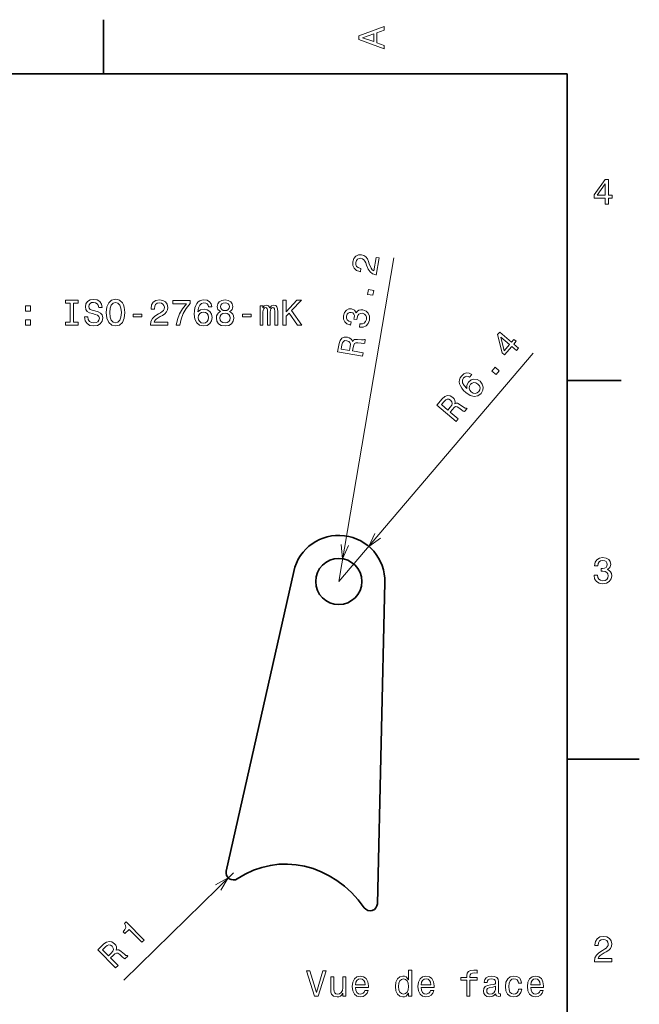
# Model space of a CAD drawing. Extents: x 0 to 297, y 0 to 210.
# Tile 9 of 9: x 211 to 297, y 71 to 208. Entities that reach past the tile are written whole.
import ezdxf

# ---------------------------------------------------------------- set-up
doc = ezdxf.new("R2010")
doc.units = 0

msp = doc.modelspace()

# ---------------------------------------------------------------- linework, layer by layer
at = {"color": 7, "lineweight": 35, "ltscale": 0.1875}
for p, q in [((222.699997, 200), (222.699997, 207.5)), ((287, 157.5), (294.5, 157.5))]:
    msp.add_line(p, q, dxfattribs=at)
at = {"color": 7, "lineweight": 35}
for p, q in [((287, 200), (10, 200)), ((287, 10), (287, 200)), ((249.084991, 131.028442), (239.741577, 89.47435)), ((260.686432, 84.970909), (261.727356, 129.474808))]:
    msp.add_line(p, q, dxfattribs=at)
at = {"color": 7, "lineweight": 13}
for p, q in [((255.329102, 129.624466), (262.967804, 174.483643)), ((255.329102, 129.624466), (282.294525, 161.278397)), ((240.717224, 89.254974), (225.514496, 74.35965))]:
    msp.add_line(p, q, dxfattribs=at)
at = {"color": 7, "lineweight": 35, "ltscale": 0.25}
msp.add_line((287, 105), (297, 105), dxfattribs=at)
at = {"color": 7, "lineweight": 13}
for points in [[(261.633209, 203.466858), (261.633209, 203.930847), (260.604401, 204.298996), (260.604401, 205.695969), (261.633209, 206.064133), (261.633209, 206.538193), (258.128174, 205.257217), (258.128174, 204.742798)], [(260.17572, 204.460388), (258.632477, 205), (260.17572, 205.539627)], [(292.277374, 181.916794), (292.731262, 181.916794), (292.731262, 182.784225), (293.23056, 182.784225), (293.23056, 183.187683), (292.731262, 183.187683), (292.731262, 185.341141), (292.272339, 185.341141), (290.739197, 183.228027), (290.739197, 182.784225), (292.277374, 182.784225)], [(291.162842, 183.187683), (292.277374, 184.756134), (292.277374, 183.187683)], [(260.53479, 172.109833), (260.938599, 174.481308), (260.511047, 174.554108), (260.191864, 172.679794), (259.975983, 172.82399), (259.812561, 173.03598), (259.553558, 173.647949), (259.454346, 173.966675), (259.296448, 174.331207), (259.087646, 174.607208), (258.817169, 174.791382), (258.492554, 174.897827), (258.060547, 174.88443), (257.692627, 174.706635), (257.422852, 174.384216), (257.269531, 173.934555), (257.272797, 173.442886), (257.444641, 173.040161), (257.77774, 172.743011), (258.256378, 172.579651), (258.325989, 172.567795), (258.403046, 173.020218), (258.363251, 173.026978), (258.032806, 173.129303), (257.807068, 173.305862), (257.684387, 173.546738), (257.677948, 173.839432), (257.776764, 174.119324), (257.937469, 174.311935), (258.15506, 174.418121), (258.407135, 174.426361), (258.629913, 174.352615), (258.807739, 174.225143), (258.949677, 174.037262), (259.061584, 173.793121), (259.170715, 173.472687), (259.395996, 172.932983), (259.66571, 172.534058), (260.028748, 172.262497), (260.519867, 172.112366)], [(260.055786, 169.29686), (260.172607, 169.982941), (259.431824, 170.109085), (259.315002, 169.423004)], [(218.078522, 165.567001), (217.432983, 165.567001), (217.432983, 165.143372), (219.188019, 165.143372), (219.188019, 165.567001), (218.542496, 165.567001), (218.542496, 168.219742), (219.188019, 168.219742), (219.188019, 168.643372), (217.432983, 168.643372), (217.432983, 168.219742), (218.078522, 168.219742)], [(220.549713, 166.298264), (220.090759, 166.298264), (220.191635, 165.763687), (220.443787, 165.370316), (220.832123, 165.133286), (221.356628, 165.047546), (221.876068, 165.128235), (222.264404, 165.350143), (222.51152, 165.69812), (222.602295, 166.157059), (222.526642, 166.570602), (222.314835, 166.837891), (221.971893, 167.014404), (221.51297, 167.145538), (221.119598, 167.241348), (220.862381, 167.35231), (220.716125, 167.513687), (220.670746, 167.765854), (220.716125, 167.992798), (220.84726, 168.164261), (221.048981, 168.280258), (221.326355, 168.320602), (221.60878, 168.270172), (221.830688, 168.134003), (221.976929, 167.907059), (222.047546, 167.599426), (222.50647, 167.599426), (222.50647, 167.609512), (222.425781, 168.083572), (222.188751, 168.4366), (221.815552, 168.658508), (221.311234, 168.734146), (220.85733, 168.658508), (220.504303, 168.446686), (220.277374, 168.118881), (220.196686, 167.695251), (220.262238, 167.317001), (220.453888, 167.059799), (220.75647, 166.888321), (221.170013, 166.757202), (221.578522, 166.641205), (221.886169, 166.530258), (222.072754, 166.368881), (222.138321, 166.106628), (222.077805, 165.83934), (221.921463, 165.637604), (221.684433, 165.51152), (221.376801, 165.471176), (221.033844, 165.526657), (220.771606, 165.688034), (220.605179, 165.950287)], [(223.086456, 166.893372), (223.177231, 166.106628), (223.439484, 165.526657), (223.847977, 165.168594), (224.382568, 165.047546), (224.912109, 165.168594), (225.325653, 165.526657), (225.582855, 166.106628), (225.678665, 166.893372), (225.582855, 167.675079), (225.471893, 167.992798), (225.325653, 168.255035), (224.912109, 168.613113), (224.659943, 168.703888), (224.382568, 168.739197), (223.842926, 168.613113), (223.434433, 168.260086), (223.177231, 167.680115)], [(223.570602, 166.893372), (223.626068, 167.503601), (223.792511, 167.952454), (224.049713, 168.224777), (224.382568, 168.320602), (224.710358, 168.224777), (224.967575, 167.947403), (225.134003, 167.498566), (225.194519, 166.893372), (225.134003, 166.283142), (224.967575, 165.83429), (224.710358, 165.561966), (224.382568, 165.471176), (224.049713, 165.561966), (223.792511, 165.83429), (223.626068, 166.278091)], [(229.22406, 165.143372), (231.629684, 165.143372), (231.629684, 165.577087), (229.728394, 165.577087), (229.83429, 165.814117), (230.015854, 166.010803), (230.575653, 166.368881), (230.873199, 166.520172), (231.206055, 166.73703), (231.443085, 166.989197), (231.579254, 167.286743), (231.629684, 167.624634), (231.543945, 168.048264), (231.306915, 168.381119), (230.943802, 168.592941), (230.474792, 168.668594), (229.990631, 168.582855), (229.622482, 168.345825), (229.385437, 167.967575), (229.304749, 167.468292), (229.304749, 167.39769), (229.763687, 167.39769), (229.763687, 167.438034), (229.809082, 167.780975), (229.945251, 168.033142), (230.162109, 168.194519), (230.44957, 168.25), (230.742065, 168.19957), (230.958923, 168.073486), (231.100143, 167.876801), (231.150574, 167.629684), (231.115265, 167.39769), (231.019455, 167.201004), (230.858063, 167.029541), (230.636169, 166.878235), (230.338623, 166.716858), (229.844391, 166.404175), (229.496399, 166.07132), (229.289627, 165.667862), (229.22406, 165.158508)], [(232.789627, 165.143372), (233.298996, 165.143372), (233.465424, 165.97551), (233.757935, 166.752167), (234.171478, 167.473343), (234.71109, 168.149139), (234.71109, 168.567719), (232.310516, 168.567719), (232.310516, 168.108795), (234.226959, 168.108795), (233.672195, 167.427948), (233.253601, 166.716858), (232.96109, 165.960373)], [(237.73703, 167.700287), (237.64122, 168.108795), (237.419312, 168.411377), (237.076385, 168.603027), (236.632568, 168.668594), (236.335022, 168.633286), (236.07782, 168.53746), (235.850861, 168.381119), (235.659225, 168.159225), (235.507935, 167.881851), (235.396973, 167.543945), (235.326385, 167.145538), (235.306213, 166.696686), (235.386902, 165.980545), (235.634003, 165.46109), (236.032425, 165.148422), (236.577087, 165.042511), (237.066284, 165.133286), (237.439484, 165.370316), (237.681564, 165.743515), (237.767303, 166.217575), (237.681564, 166.696686), (237.449585, 167.064835), (237.091507, 167.296829), (236.647705, 167.377518), (236.168594, 167.276657), (235.810516, 166.989197), (235.886169, 167.543945), (236.047546, 167.942368), (236.294678, 168.179398), (236.637604, 168.260086), (236.889771, 168.219742), (237.081421, 168.113831), (237.207489, 167.937317), (237.273071, 167.700287)], [(238.937332, 167.029541), (238.680115, 166.888321), (238.503601, 166.691635), (238.39267, 166.444519), (238.357361, 166.146973), (238.438049, 165.69812), (238.670044, 165.350143), (239.048279, 165.128235), (239.562683, 165.042511), (240.072052, 165.128235), (240.450287, 165.350143), (240.682281, 165.69812), (240.768021, 166.146973), (240.727676, 166.444519), (240.621765, 166.691635), (240.440216, 166.888321), (240.188049, 167.029541), (240.389771, 167.150574), (240.530991, 167.317001), (240.61673, 167.518738), (240.646973, 167.765854), (240.566284, 168.123917), (240.354477, 168.411377), (240.011536, 168.597977), (239.562683, 168.668594), (239.108795, 168.597977), (238.765869, 168.411377), (238.549011, 168.123917), (238.473358, 167.765854), (238.498566, 167.518738), (238.584305, 167.317001)], [(238.952454, 167.72551), (238.992798, 167.947403), (239.113831, 168.118881), (239.305481, 168.224777), (239.562683, 168.265137), (239.81485, 168.224777), (240.0065, 168.118881), (240.127533, 167.947403), (240.172913, 167.72551), (240.127533, 167.498566), (240.0065, 167.322052), (239.81485, 167.206055), (239.562683, 167.170746), (239.305481, 167.21109), (239.113831, 167.322052), (238.992798, 167.498566)], [(244.414276, 165.143372), (244.822784, 165.143372), (244.822784, 166.953888), (244.847992, 167.226227), (244.923645, 167.422913), (245.039642, 167.53891), (245.190948, 167.58429), (245.311981, 167.543945), (245.39267, 167.443085), (245.433014, 167.271606), (245.448151, 167.044662), (245.448151, 165.143372), (245.831421, 165.143372), (245.831421, 166.953888), (245.856644, 167.221176), (245.932281, 167.417862), (246.053329, 167.53891), (246.20462, 167.58429), (246.325653, 167.543945), (246.406357, 167.443085), (246.456787, 167.044662), (246.456787, 165.143372), (246.865295, 165.143372), (246.865295, 167.014404), (246.840073, 167.40274), (246.759384, 167.700287), (246.597992, 167.881851), (246.335754, 167.947403), (246.028107, 167.846542), (245.791077, 167.554031), (245.604492, 167.841492), (245.291809, 167.947403), (245.004333, 167.846542), (244.807648, 167.564117), (244.807648, 167.851578), (244.414276, 167.851578)], [(247.576385, 165.143372), (248.040375, 165.143372), (248.040375, 166.389053), (248.453918, 166.832855), (249.628983, 165.143372), (250.193817, 165.143372), (248.781708, 167.170746), (250.153473, 168.643372), (249.538208, 168.643372), (248.040375, 167.02449), (248.040375, 168.643372), (247.576385, 168.643372)], [(211.890472, 167.100143), (212.586441, 167.100143), (212.586441, 167.851578), (211.890472, 167.851578)], [(226.80835, 166.298264), (228.028809, 166.298264), (228.028809, 166.696686), (226.80835, 166.696686)], [(237.278107, 166.21254), (237.222626, 165.894806), (237.081421, 165.65274), (236.854462, 165.491348), (236.572052, 165.440918), (236.274506, 165.491348), (236.047546, 165.64769), (235.901306, 165.889771), (235.855911, 166.207489), (235.906342, 166.520172), (236.047546, 166.757202), (236.279541, 166.908508), (236.592224, 166.963974), (236.864563, 166.908508), (237.081421, 166.762253), (237.222626, 166.525223)], [(238.841507, 166.157059), (238.886902, 166.424347), (239.033142, 166.626083), (239.260101, 166.757202), (239.562683, 166.802597), (239.860229, 166.757202), (240.087189, 166.626083), (240.233429, 166.424347), (240.283875, 166.157059), (240.233429, 165.869598), (240.087189, 165.65274), (239.860229, 165.51152), (239.562683, 165.466141), (239.260101, 165.51152), (239.033142, 165.65274), (238.886902, 165.869598)], [(241.988495, 166.298264), (243.208954, 166.298264), (243.208954, 166.696686), (241.988495, 166.696686)], [(258.18988, 164.88858), (258.224701, 164.88266), (258.715515, 164.880936), (259.113281, 165.05365), (259.404602, 165.382614), (259.572083, 165.855438), (259.575623, 166.386887), (259.422913, 166.81192), (259.117218, 167.119766), (258.684998, 167.285446), (258.384888, 167.295624), (258.127625, 167.226883), (257.913208, 167.079224), (257.738342, 166.863449), (257.524902, 167.232315), (257.116791, 167.419479), (256.716309, 167.410934), (256.386597, 167.247101), (256.143372, 166.930405), (255.997467, 166.464127), (256.000824, 166.003143), (256.161163, 165.622833), (256.471069, 165.339859), (256.920746, 165.186554), (256.955536, 165.180618), (257.030884, 165.623108), (256.719482, 165.717056), (256.512787, 165.885254), (256.409149, 166.117767), (256.409363, 166.419571), (256.493164, 166.671326), (256.629761, 166.842468), (256.818268, 166.92804), (257.054565, 166.933838), (257.290558, 166.84761), (257.434296, 166.700348), (257.498199, 166.474609), (257.479767, 166.186142), (257.441772, 165.993103), (257.834534, 165.926208), (257.866089, 166.171524), (257.964142, 166.477112), (258.12326, 166.69046), (258.340851, 166.796661), (258.602875, 166.803192), (258.881927, 166.699402), (259.071167, 166.518829), (259.166443, 166.267273), (259.159546, 165.95639), (259.056488, 165.651642), (258.868408, 165.448334), (258.605225, 165.344788), (258.267761, 165.345978)], [(211.890472, 165.143372), (212.586441, 165.143372), (212.586441, 165.894806), (211.890472, 165.894806)], [(279.96756, 161.630951), (280.261871, 161.976456), (279.601563, 162.538971), (279.925354, 162.919037), (279.618225, 163.180679), (279.294434, 162.800613), (277.655151, 164.197083), (277.357544, 163.847733), (277.971893, 161.310349), (278.309753, 161.022552), (279.30722, 162.193451)], [(258.620758, 160.869461), (258.699493, 161.331818), (257.242798, 161.579865), (257.323212, 162.052185), (257.3974, 162.397659), (257.504242, 162.604553), (257.688629, 162.695938), (257.990417, 162.695709), (258.442108, 162.644379), (258.740509, 162.624252), (258.924683, 162.654282), (259.01358, 163.1763), (258.919098, 163.192398), (258.760437, 163.101746), (258.495117, 163.106003), (257.932373, 163.166016), (257.505341, 163.151764), (257.356598, 163.059418), (257.231659, 162.89653), (257.141235, 163.116562), (256.990936, 163.2854), (256.787415, 163.41214), (256.528992, 163.486832), (256.099518, 163.488342), (255.752457, 163.342819), (255.50766, 163.04686), (255.366821, 162.610413), (255.170425, 161.456985)], [(255.76741, 162.40918), (255.848877, 162.707382), (255.979752, 162.905075), (256.176605, 163.009674), (256.457672, 163.007858), (256.737549, 162.909042), (256.888702, 162.745178), (256.93927, 162.501251), (256.910797, 162.183792), (256.82019, 161.651825), (255.671738, 161.847382)], [(278.277344, 161.606659), (277.806152, 163.472198), (279.000092, 162.455093)], [(273.780701, 158.311325), (273.407593, 158.503281), (273.033356, 158.530594), (272.66507, 158.393814), (272.327362, 158.098495), (272.161285, 157.849091), (272.067444, 157.591156), (272.039276, 157.317017), (272.083923, 157.027237), (272.19696, 156.732193), (272.382233, 156.428619), (272.63974, 156.116501), (272.968323, 155.810074), (273.565796, 155.407104), (274.12146, 155.258362), (274.617859, 155.358887), (275.051697, 155.704819), (275.299805, 156.136078), (275.361389, 156.573883), (275.234283, 157.000168), (274.929016, 157.372849), (274.508698, 157.618286), (274.078003, 157.68042), (273.66922, 157.558289), (273.319977, 157.272781), (273.08606, 156.842651), (273.072693, 156.383667), (272.699463, 156.80101), (272.500824, 157.18222), (272.480652, 157.524048), (272.641602, 157.837433), (272.835846, 158.00322), (273.040741, 158.080414), (273.256866, 158.061935), (273.479828, 157.95813)], [(277.139282, 158.310928), (277.590607, 158.840714), (277.018585, 159.328003), (276.567261, 158.798218)], [(274.615601, 156.997192), (274.821503, 156.748932), (274.914185, 156.484451), (274.889893, 156.207031), (274.745117, 155.959351), (274.513794, 155.765549), (274.247589, 155.694168), (273.968475, 155.739822), (273.697174, 155.911301), (273.491882, 156.152466), (273.403015, 156.413666), (273.438263, 156.68837), (273.598816, 156.962372), (273.817657, 157.133713), (274.069611, 157.203949), (274.341614, 157.15773)], [(271.595612, 151.803375), (271.89975, 152.160416), (270.774902, 153.118652), (271.085602, 153.483368), (271.32605, 153.742279), (271.523712, 153.865417), (271.728882, 153.849625), (271.988098, 153.695068), (272.349945, 153.419922), (272.5961, 153.25), (272.769684, 153.18161), (273.113098, 153.584702), (273.040161, 153.646851), (272.857422, 153.650116), (272.631653, 153.789459), (272.178772, 154.128876), (271.804535, 154.335068), (271.629486, 154.331802), (271.438812, 154.255737), (271.473663, 154.491058), (271.430878, 154.713013), (271.320801, 154.92601), (271.136963, 155.122375), (270.768707, 155.343353), (270.396027, 155.395828), (270.034302, 155.266724), (269.690033, 154.96373), (268.931305, 154.073059)], [(269.931335, 154.585922), (270.15387, 154.800476), (270.367432, 154.903427), (270.590088, 154.892609), (270.830688, 154.747284), (271.02066, 154.519211), (271.066711, 154.301086), (270.985382, 154.065628), (270.798523, 153.807419), (270.448608, 153.396637), (269.561768, 154.1521)], [(290.729126, 130.51622), (290.729126, 130.480911), (290.809814, 129.996765), (291.046844, 129.633652), (291.420044, 129.401657), (291.914276, 129.315933), (292.438782, 129.401657), (292.832153, 129.623566), (293.08429, 129.976593), (293.175079, 130.430481), (293.134735, 130.728027), (293.023773, 130.970108), (292.842224, 131.156708), (292.600159, 131.292877), (292.927948, 131.565216), (293.043945, 131.998932), (292.968292, 132.392303), (292.751434, 132.68985), (292.398407, 132.87645), (291.914276, 132.942017), (291.460388, 132.861313), (291.112396, 132.63942), (290.885468, 132.286392), (290.809814, 131.817368), (290.809814, 131.782074), (291.258636, 131.782074), (291.299011, 132.104828), (291.430115, 132.336823), (291.641937, 132.478027), (291.939484, 132.528473), (292.201721, 132.488113), (292.393372, 132.382217), (292.509369, 132.210739), (292.554749, 131.97876), (292.509369, 131.731628), (292.388336, 131.565216), (292.176514, 131.46434), (291.889069, 131.434082), (291.692383, 131.439133), (291.692383, 131.04071), (291.939484, 131.050797), (292.257202, 131.005417), (292.494232, 130.884369), (292.635468, 130.687683), (292.685883, 130.430481), (292.630402, 130.13797), (292.484161, 129.921112), (292.252167, 129.784943), (291.944519, 129.739563), (291.626801, 129.789993), (291.394806, 129.941284), (291.248566, 130.183365), (291.193085, 130.51622)], [(228.017151, 79.611687), (228.344971, 79.932869), (225.877853, 82.450897), (225.632889, 82.210892), (225.783356, 81.927628), (225.79837, 81.652863), (225.684952, 81.372284), (225.439423, 81.075226), (225.690002, 80.819458), (226.27359, 81.391235)], [(224.395782, 76.063538), (224.730804, 76.391777), (223.696655, 77.447266), (224.038879, 77.782562), (224.301636, 78.018822), (224.509552, 78.123688), (224.712479, 78.089523), (224.956741, 77.912277), (225.292404, 77.605713), (225.522263, 77.414352), (225.689026, 77.330627), (226.067261, 77.701218), (226.000214, 77.769669), (225.818527, 77.789352), (225.606171, 77.948441), (225.185654, 78.327194), (224.831467, 78.566185), (224.656845, 78.578667), (224.460098, 78.52005), (224.515961, 78.751289), (224.493286, 78.976196), (224.402832, 79.198227), (224.237381, 79.410324), (223.890472, 79.663513), (223.524017, 79.749283), (223.152145, 79.653221), (222.782059, 79.382401), (221.94632, 78.563553)], [(222.988403, 78.984436), (223.229324, 79.178116), (223.451279, 79.261444), (223.672073, 79.230652), (223.898621, 79.064293), (224.067307, 78.820068), (224.093582, 78.598686), (223.991394, 78.37149), (223.782104, 78.131119), (223.396652, 77.753464), (222.581329, 78.585602)], [(290.76947, 76.916786), (293.175079, 76.916786), (293.175079, 77.350502), (291.273773, 77.350502), (291.3797, 77.587532), (291.561249, 77.784218), (292.121033, 78.142288), (292.418579, 78.293587), (292.751434, 78.510445), (292.988464, 78.762604), (293.124634, 79.060158), (293.175079, 79.398056), (293.089355, 79.821686), (292.852325, 80.154541), (292.489197, 80.366356), (292.020172, 80.442001), (291.536041, 80.35627), (291.167877, 80.119232), (290.930847, 79.740997), (290.850159, 79.241714), (290.850159, 79.171112), (291.309082, 79.171112), (291.309082, 79.211456), (291.354462, 79.554398), (291.490631, 79.806557), (291.707489, 79.967941), (291.994965, 80.023415), (292.287476, 79.972984), (292.504333, 79.846901), (292.645538, 79.650215), (292.695984, 79.403099), (292.660675, 79.171112), (292.56485, 78.974426), (292.403473, 78.802956), (292.181549, 78.651657), (291.884003, 78.490273), (291.389771, 78.177589), (291.041779, 77.844742), (290.835022, 77.441284), (290.76947, 76.931915)], [(253.118698, 75.642708), (252.241165, 72.662163), (251.33844, 75.642708), (250.859329, 75.642708), (251.989014, 72.137665), (252.493332, 72.137665), (253.597794, 75.642708)], [(265.005585, 72.556252), (265.005585, 72.137665), (265.449371, 72.137665), (265.449371, 75.758705), (265.01062, 75.758705), (265.01062, 74.432335), (264.672729, 74.81562), (264.465942, 74.906395), (264.228912, 74.941696), (263.800262, 74.840836), (263.467407, 74.558411), (263.250549, 74.104523), (263.174896, 73.494293), (263.250549, 72.884064), (263.467407, 72.425125), (263.800262, 72.137665), (264.228912, 72.041847), (264.465942, 72.077148), (264.677765, 72.167923)], [(273.064667, 74.376862), (273.064667, 72.137665), (273.508453, 72.137665), (273.508453, 74.376862), (274.51712, 74.376862), (274.51712, 74.755096), (273.508453, 74.755096), (273.508453, 74.921524), (273.543762, 75.123253), (273.65976, 75.259422), (273.856445, 75.340111), (274.138855, 75.370377), (274.51712, 75.350204), (274.51712, 75.73349), (274.037994, 75.758705), (273.604279, 75.71331), (273.301697, 75.577148), (273.120148, 75.340111), (273.064667, 75.00222), (273.064667, 74.755096), (272.252686, 74.755096), (272.252686, 74.376862)], [(256.321136, 74.845879), (255.877335, 74.845879), (255.877335, 73.282478), (255.826904, 72.919365), (255.680649, 72.65712), (255.453705, 72.495735), (255.156158, 72.445305), (254.919128, 72.485649), (254.767822, 72.606682), (254.682098, 72.813454), (254.661926, 73.105965), (254.661926, 74.845879), (254.218109, 74.845879), (254.218109, 73.06562), (254.233246, 72.70755), (254.329071, 72.409996), (254.621582, 72.137665), (255.090591, 72.041847), (255.342758, 72.077148), (255.559616, 72.167923), (255.746216, 72.324265), (255.897507, 72.551208), (255.897507, 72.137665), (256.321136, 72.137665)], [(257.657593, 73.363167), (259.4328, 73.363167), (259.437866, 73.569939), (259.357178, 74.14991), (259.135254, 74.583633), (258.782227, 74.845879), (258.313232, 74.941696), (257.854279, 74.840836), (257.501251, 74.558411), (257.274323, 74.09948), (257.193634, 73.494293), (257.269257, 72.873978), (257.496216, 72.420082), (257.844208, 72.137665), (258.298096, 72.041847), (258.691467, 72.107407), (259.014221, 72.278877), (259.251251, 72.551208), (259.387421, 72.914322), (258.948669, 72.914322), (258.85788, 72.712593), (258.726776, 72.561295), (258.353577, 72.440262), (258.066101, 72.495735), (257.849243, 72.672249), (257.708038, 72.959709), (257.657593, 73.348038)], [(257.657593, 73.736366), (257.713074, 74.084351), (257.849243, 74.341553), (258.056, 74.497894), (258.328339, 74.553368), (258.595642, 74.497894), (258.802399, 74.341553), (258.928497, 74.084351), (258.973877, 73.736366)], [(264.304565, 74.543282), (264.597076, 74.472679), (264.81897, 74.275993), (264.950104, 73.948181), (265.000549, 73.494293), (264.950104, 73.035362), (264.81897, 72.70755), (264.597076, 72.505821), (264.304565, 72.440262), (264.027191, 72.505821), (263.815369, 72.70755), (263.674164, 73.040405), (263.628784, 73.494293), (263.674164, 73.943138), (263.815369, 74.27095), (264.027191, 74.472679)], [(266.765656, 73.363167), (268.540894, 73.363167), (268.545929, 73.569939), (268.46524, 74.14991), (268.243347, 74.583633), (267.89032, 74.845879), (267.421295, 74.941696), (266.962341, 74.840836), (266.609314, 74.558411), (266.382385, 74.09948), (266.301697, 73.494293), (266.37735, 72.873978), (266.604279, 72.420082), (266.952271, 72.137665), (267.406158, 72.041847), (267.79953, 72.107407), (268.122284, 72.278877), (268.359314, 72.551208), (268.495483, 72.914322), (268.056732, 72.914322), (267.965942, 72.712593), (267.834839, 72.561295), (267.461639, 72.440262), (267.174164, 72.495735), (266.957306, 72.672249), (266.816101, 72.959709), (266.765656, 73.348038)], [(266.765656, 73.736366), (266.821136, 74.084351), (266.957306, 74.341553), (267.164093, 74.497894), (267.436401, 74.553368), (267.703705, 74.497894), (267.910492, 74.341553), (268.03656, 74.084351), (268.08194, 73.736366)], [(277.094208, 72.490692), (277.094208, 72.475563), (277.119415, 72.304092), (277.195068, 72.183052), (277.512787, 72.087234), (277.759918, 72.127579), (277.759918, 72.47052), (277.653992, 72.455391), (277.512787, 72.52095), (277.487579, 72.722679), (277.487579, 74.124695), (277.427063, 74.482765), (277.250549, 74.734924), (276.942902, 74.886223), (276.509186, 74.941696), (276.085541, 74.88118), (275.772888, 74.709709), (275.576172, 74.442421), (275.51062, 74.089394), (275.51062, 74.059135), (275.909027, 74.059135), (275.944336, 74.27095), (276.055298, 74.422249), (276.236847, 74.513023), (276.494049, 74.548325), (276.74118, 74.523109), (276.917694, 74.447464), (277.02359, 74.316338), (277.058899, 74.134781), (277.038727, 73.922966), (276.958038, 73.817062), (276.756287, 73.766624), (276.378052, 73.72628), (275.944336, 73.635506), (275.636719, 73.474121), (275.455139, 73.221962), (275.399658, 72.848763), (275.450104, 72.515907), (275.606445, 72.268791), (275.858612, 72.11245), (276.206604, 72.056976), (276.675598, 72.16288)], [(280.246216, 73.948181), (280.684967, 73.948181), (280.594208, 74.351639), (280.37735, 74.669365), (280.039429, 74.866051), (279.600677, 74.941696), (279.116516, 74.840836), (278.748383, 74.558411), (278.516388, 74.09948), (278.435699, 73.484207), (278.511353, 72.873978), (278.738281, 72.420082), (279.096375, 72.137665), (279.585541, 72.041847), (280.019257, 72.117493), (280.357178, 72.329308), (280.589142, 72.662163), (280.690002, 73.105965), (280.266388, 73.105965), (280.190735, 72.823547), (280.04953, 72.611725), (279.847809, 72.480606), (279.600677, 72.440262), (279.29303, 72.505821), (279.071136, 72.70755), (278.934967, 73.035362), (278.889587, 73.499336), (278.934967, 73.953224), (279.076172, 74.281036), (279.303131, 74.482765), (279.600677, 74.553368), (279.862915, 74.50798), (280.059601, 74.391991), (280.190735, 74.200348)], [(281.94577, 73.363167), (283.721008, 73.363167), (283.726044, 73.569939), (283.645355, 74.14991), (283.423462, 74.583633), (283.070435, 74.845879), (282.60141, 74.941696), (282.142456, 74.840836), (281.789429, 74.558411), (281.5625, 74.09948), (281.481812, 73.494293), (281.557465, 72.873978), (281.784393, 72.420082), (282.132385, 72.137665), (282.586273, 72.041847), (282.979645, 72.107407), (283.302399, 72.278877), (283.539429, 72.551208), (283.675598, 72.914322), (283.236847, 72.914322), (283.146057, 72.712593), (283.014954, 72.561295), (282.641754, 72.440262), (282.354279, 72.495735), (282.137421, 72.672249), (281.996216, 72.959709), (281.94577, 73.348038)], [(281.94577, 73.736366), (282.001251, 74.084351), (282.137421, 74.341553), (282.344208, 74.497894), (282.616516, 74.553368), (282.88382, 74.497894), (283.090607, 74.341553), (283.216675, 74.084351), (283.262054, 73.736366)], [(277.043762, 73.085793), (276.983246, 72.823547), (276.821869, 72.621811), (276.579773, 72.490692), (276.282227, 72.445305), (276.090607, 72.47052), (275.954437, 72.551208), (275.868683, 72.692421), (275.843475, 72.889107), (275.863647, 73.06562), (275.944336, 73.191696), (276.26712, 73.332909), (276.675598, 73.393425), (277.043762, 73.514465)]]:
    msp.add_lwpolyline(points, close=True, dxfattribs=at)
for points in [[(260.338104, 136.302612), (259.47937, 134.496353), (261.12619, 135.631256)], [(255.680267, 134.770386), (255.866272, 132.779053), (256.700867, 134.596603)], [(238.985291, 86.833374), (240.00293, 88.555122), (238.260757, 87.572861)]]:
    msp.add_lwpolyline(points, dxfattribs=at)
at = {"color": 7, "lineweight": 35}
msp.add_circle((255.329102, 129.624466), 3.2, dxfattribs=at)
for centre, radius, start, end in [((255.329102, 129.624466), 6.4, 358.660134, 167.327818), ((240.717224, 89.254974), 1, 167.327818, 303.37375), ((259.686707, 84.994293), 1, 215.6042, 358.660134)]:
    msp.add_arc(centre, radius, start, end, dxfattribs=at)
msp.add_ellipse((248.295822, 73.806366), major_axis=(1.198517, -16.623337), ratio=0.840001, start_param=2.2006942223, end_param=3.581301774, dxfattribs=at)

doc.saveas('drawing.dxf')
